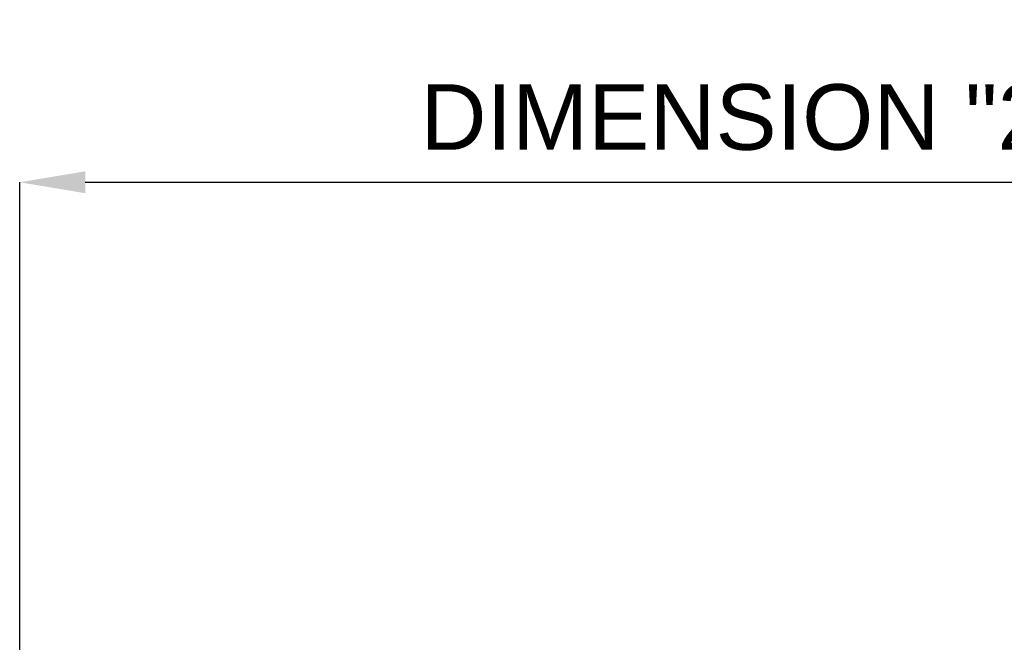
# Model space of a CAD drawing. Header units: millimetres. Extents: x 3925 to 5043, y -86 to 778.
# Tile 184 of 256: x 4250 to 4295, y 592 to 621. Entities that reach past the tile are written whole.
import ezdxf

# ---------------------------------------------------------------- set-up
doc = ezdxf.new("R2010")
doc.units = ezdxf.units.MM
doc.header["$LTSCALE"] = 46.255
doc.header["$PDMODE"] = 3
doc.header["$PDSIZE"] = 1
doc.layers.get('0').update_dxf_attribs({"linetype": 'CONTINUOUS'})
doc.layers.get('Defpoints').update_dxf_attribs({"linetype": 'CONTINUOUS'})
doc.styles.add('SLDTEXTSTYLE0', font='arialbd.ttf', dxfattribs={"height": 5.5})
doc.styles.add('SLDTEXTSTYLE2', font='arial.ttf')
doc.dimstyles.new('SLDDIMSTYLE1', dxfattribs={"dimtxt": 5.650301, "dimasz": 4.572, "dimexe": 0, "dimexo": 0.0625, "dimgap": 1.412575, "dimtad": 0, "dimtih": 1, "dimtoh": 1, "dimlfac": 3.5, "dimrnd": 1e-09, "dimzin": 4, "dimdsep": 46, "dimtxsty": 'SLDTEXTSTYLE0', "dimsah": 1, "dimcen": 0.09, "dimadec": 0, "dimazin": 1, "dimtol": 1, "dimtp": 0.8, "dimtm": 0.8, "dimtfac": 1, "dimtdec": 1, "dimtofl": 0, "dimtmove": 0, "dimatfit": 3, "dimfxl": 1, "dimfrac": 2, "dimtolj": 1, "dimarcsym": 0})

# ---------------------------------------------------------------- blocks, each defined once
blk = doc.blocks.new('*D91')
at = {"color": 0, "linetype": 'Continuous', "lineweight": -2}
for p, q in [((4250.009, 578.507), (4250.009, 613.152)), ((4253.009, 613.152), (4313.884, 613.152)), ((4316.884, 595.89), (4316.884, 613.152))]:
    blk.add_line(p, q, dxfattribs=at)
at = {"color": 0, "linetype": 'Continuous', "lineweight": 0}
for points in [[(4253.009, 613.652), (4253.009, 612.652), (4250.009, 613.152)], [(4313.884, 613.652), (4313.884, 612.652), (4316.884, 613.152)]]:
    blk.add_solid(points, dxfattribs=at)
at = {"layer": 'Defpoints', "color": 0, "linetype": 'Continuous', "lineweight": 0}
for p in [(4316.884, 613.152), (4316.884, 595.827), (4250.009, 578.445)]:
    blk.add_point(p, dxfattribs=at)
at = {"color": 0, "linetype": 'Continuous', "lineweight": 0, "insert": (4283.446, 616.117), "char_height": 3, "attachment_point": 5, "style": 'SLDTEXTSTYLE2'}
blk.add_mtext('\\A1;DIMENSION "2"', dxfattribs=at)

msp = doc.modelspace()

# ---------------------------------------------------------------- dimensions: what is measured, and where the dimension line sits
at = {"color": 2, "linetype": 'Continuous', "lineweight": 0}
dim = msp.add_linear_dim(base=(4316.8838, 613.1523), p1=(4250.0088, 578.4448), p2=(4316.8838, 595.827), angle=0, text='DIMENSION "2"', dimstyle='SLDDIMSTYLE1', override={"dimtxt": 3, "dimasz": 3, "dimtad": 1, "dimtih": 0, "dimlfac": 4, "dimtxsty": 'SLDTEXTSTYLE2', "dimtol": 0, "dimtp": 0.6, "dimtm": 0.6}, dxfattribs=at)
dim.commit()
dim.dimension.update_dxf_attribs({"geometry": '*D91', "text_midpoint": (4283.4463, 613.1523), "dimtype": 160})

doc.saveas('drawing.dxf')
